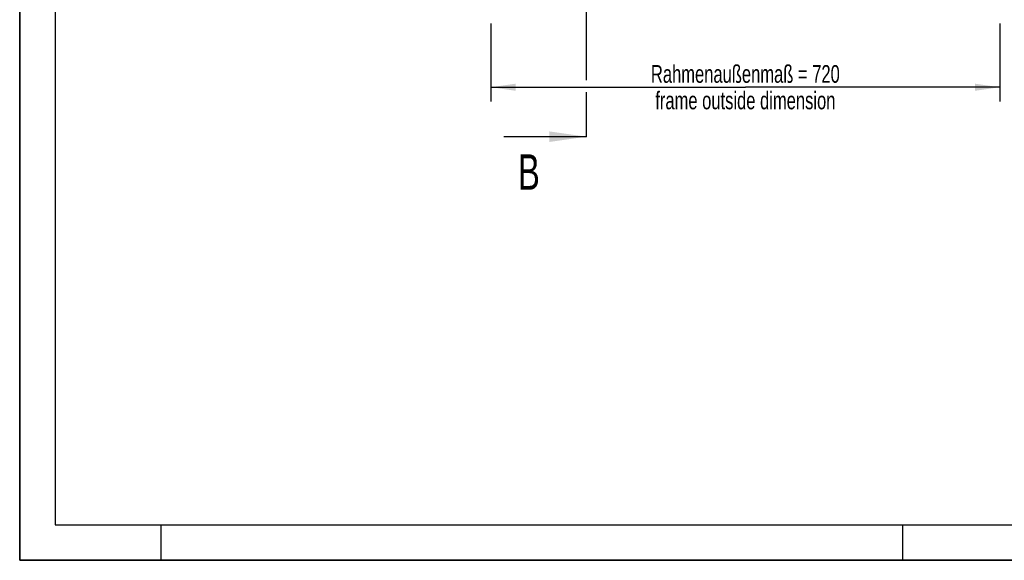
# Model space of a CAD drawing. Header units: millimetres. Extents: x 0 to 4200, y 0 to 2970.
# Tile 1 of 17: x 0 to 1393, y 0 to 765. Entities that reach past the tile are written whole.
import ezdxf

# ---------------------------------------------------------------- set-up
doc = ezdxf.new("R2010")
doc.units = ezdxf.units.MM
doc.header["$LTSCALE"] = 231
doc.linetypes.add('PHANTOM', pattern=[0.8, 0.45, -0.05, 0.1, -0.05, 0.1, -0.05])
doc.layers.get('0').update_dxf_attribs({"linetype": 'CONTINUOUS'})
doc.layers.add('050_DIMENSIONING', color=7, linetype='CONTINUOUS')
doc.layers.add('HATCHING_BL1', color=7, linetype='CONTINUOUS')
doc.styles.get("Standard").update_dxf_attribs({"font": 'txt', "width": 0.7})
doc.dimstyles.new('DIMSTYLE_1', dxfattribs={"dimtxt": 25, "dimasz": 35, "dimexe": 2, "dimexo": 1, "dimtad": 1, "dimdec": 1, "dimtxsty": 'Standard', "dimblk": '_FILLED', "dimblk1": '_FILLED', "dimblk2": '_FILLED', "dimcen": 0.09, "dimazin": 2, "dimtp": 0.8, "dimtm": 0.8, "dimtfac": 1, "dimtdec": 1, "dimtofl": 0, "dimtmove": 0, "dimatfit": 3, "dimldrblk": '_FILLED', "dimfxl": 1, "dimtolj": 1, "dimarcsym": 0})
doc.dimstyles.get("Standard").update_dxf_attribs({"dimtxt": 25, "dimasz": 35, "dimexe": 2, "dimexo": 1, "dimtad": 1, "dimtxsty": 'Standard', "dimblk": '_FILLED', "dimblk1": '_FILLED', "dimblk2": '_FILLED', "dimcen": 0.09, "dimazin": 2, "dimtol": 1, "dimtp": 0.01, "dimtm": 0.01, "dimtfac": 1, "dimtofl": 0, "dimtmove": 0, "dimatfit": 3, "dimldrblk": '_FILLED', "dimfxl": 1, "dimtolj": 1, "dimarcsym": 0})

# ---------------------------------------------------------------- blocks, each defined once
blk = doc.blocks.new('_FILLED')
at = {"color": 0, "linetype": 'ByBlock'}
blk.add_solid([(0, 0), (-1, 0.143), (-1, -0.143)], dxfattribs=at)
blk = doc.blocks.new('*D5')
at = {"layer": '050_DIMENSIONING', "color": 2, "linetype": 'Continuous', "transparency": 16777216}
for p, q in [((667, 759.2), (667, 649.2)), ((1387, 759.2), (1387, 649.2)), ((667, 669.2), (1027, 669.2)), ((1387, 669.2), (1027, 669.2))]:
    blk.add_line(p, q, dxfattribs=at)
at = {"layer": '050_DIMENSIONING', "color": 2, "linetype": 'Continuous', "transparency": 16777216, "xscale": 35, "yscale": 35, "zscale": 35, "rotation": 180}
blk.add_blockref('_FILLED', (667, 669.2), dxfattribs=at)
at = {"layer": '050_DIMENSIONING', "color": 2, "linetype": 'Continuous', "transparency": 16777216, "xscale": 35, "yscale": 35, "zscale": 35}
blk.add_blockref('_FILLED', (1387, 669.2), dxfattribs=at)
at = {"layer": '050_DIMENSIONING', "color": 2, "linetype": 'Continuous', "transparency": 16777216, "insert": (1027, 700.5), "char_height": 25, "width": 602.679, "attachment_point": 2, "line_spacing_factor": 0.9}
blk.add_mtext('Rahmenaußenmaß = 720\\Pframe outside dimension', dxfattribs=at)
blk = doc.blocks.new('XSEC_FILLED')
at = {"color": 0, "linetype": 'ByBlock'}
blk.add_solid([(0, 0), (-1, 0.143), (-1, -0.143)], dxfattribs=at)
blk = doc.blocks.new('HATCHING_BL1', base_point=(743.7, 1094.2))
at = {"layer": 'HATCHING_BL1', "color": 7, "linetype": 'PHANTOM'}
for p, q in [((802, 1539.2), (802, 1589.2)), ((802, 679.1), (802, 1539.2)), ((802, 649.2), (802, 662.2)), ((802, 599.2), (802, 649.2))]:
    blk.add_line(p, q, dxfattribs=at)
at = {"layer": 'HATCHING_BL1', "color": 7, "linetype": 'Continuous', "char_height": 50, "width": 58.929, "attachment_point": 1, "line_spacing_factor": 0.9}
for insert in [(728.3, 1664.2), (705, 574.2)]:
    blk.add_mtext('B', dxfattribs=dict(at, insert=insert))
at = {"layer": 'HATCHING_BL1', "color": 7, "linetype": 'Continuous'}
for points in [[(802, 1589.2), (708.7, 1589.2)], [(802, 599.2), (685.3, 599.2)]]:
    blk.add_leader(points, dimstyle='Standard', override={"dimasz": 52.5, "dimtad": 0, "dimldrblk": 'XSEC_FILLED'}, dxfattribs=at)

msp = doc.modelspace()

# ---------------------------------------------------------------- linework, layer by layer
at = {"color": 7, "linetype": 'Continuous'}
for q in [(0, 2970), (4200, 0)]:
    msp.add_line((0, 0), q, dxfattribs=at)
at = {"color": 3, "linetype": 'Continuous'}
for p, q in [((0, 2970), (0, 0)), ((200, 0), (200, 50)), ((1250, 0), (1250, 50)), ((4200, 0), (0, 0))]:
    msp.add_line(p, q, dxfattribs=at)
at = {"color": 5, "linetype": 'Continuous'}
for p, q in [((50, 2920), (50, 50)), ((50, 50), (4150, 50))]:
    msp.add_line(p, q, dxfattribs=at)

# ---------------------------------------------------------------- block references
at = {"layer": 'HATCHING_BL1'}
msp.add_blockref('HATCHING_BL1', (743.658, 1094.233), dxfattribs=at)

# ---------------------------------------------------------------- dimensions: what is measured, and where the dimension line sits
at = {"layer": '050_DIMENSIONING', "color": 2, "linetype": 'Continuous'}
dim = msp.add_linear_dim(base=(1386.971, 669.233), p1=(666.971, 760.233), p2=(1386.971, 760.233), text='Rahmenaußenmaß = <>\\Pframe outside dimension', dimstyle='DIMSTYLE_1', dxfattribs=at)
dim.commit()
dim.dimension.update_dxf_attribs({"geometry": '*D5', "text_midpoint": (1026.971, 669.233), "dimtype": 160})

doc.saveas('drawing.dxf')
